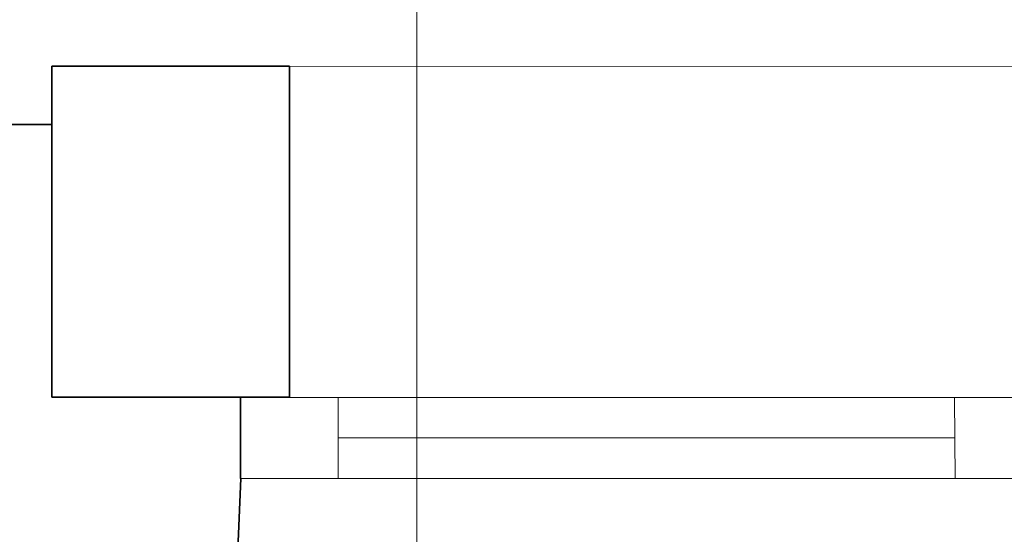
# Model space of a CAD drawing. Extents: x -297 to 573, y -46 to 548.
# Tile 154 of 256: x 108.64 to 122.73, y 458.41 to 465.78. Entities that reach past the tile are written whole.
import ezdxf

# ---------------------------------------------------------------- set-up
doc = ezdxf.new("R2010")
doc.units = 0
doc.layers.get('0').update_dxf_attribs({"lineweight": 35})
doc.layers.add('5_EG-BESTAND', color=7, linetype='Continuous', lineweight=25)
doc.layers.add('5_EG-NEU', color=7, linetype='Continuous', lineweight=25)
doc.layers.add('H_Ruecklauf_Beschriftung', color=5, linetype='Continuous', lineweight=18, true_color=0x0000ff)

# ---------------------------------------------------------------- blocks, each defined once
blk = doc.blocks.new('Referenz-A07ALD4Q1N', base_point=(-101.907, -12.836))
at = {"layer": '5_EG-BESTAND', "color": 0, "lineweight": 35}
for p, q in [((109.096, 465.116), (112.496, 465.117)), ((109.096, 460.376), (109.096, 465.116)), ((112.496, 465.117), (112.496, 460.377)), ((109.096, 464.281), (95.271, 464.281)), ((109.096, 460.376), (109.096, 464.281)), ((112.496, 460.377), (109.096, 460.376)), ((111.796, 460.374), (109.096, 460.376)), ((111.796, 459.214), (111.796, 460.374)), ((111.476, 452.074), (111.804, 459.214))]:
    blk.add_line(p, q, dxfattribs=at)
at = {"layer": '5_EG-BESTAND', "color": 0, "lineweight": 13}
blk.add_line((112.496, 465.117), (133.536, 465.105), dxfattribs=at)
at = {"layer": '5_EG-NEU', "color": 0, "lineweight": 13}
for p, q in [((111.796, 459.214), (111.796, 460.374)), ((111.796, 460.374), (113.196, 460.374)), ((113.196, 460.373), (132.836, 460.375)), ((113.196, 460.374), (113.196, 459.214)), ((113.196, 459.214), (113.196, 460.373)), ((122.012, 460.366), (122.021, 459.207)), ((113.196, 459.794), (122.016, 459.794)), ((113.196, 459.214), (111.796, 459.214)), ((132.836, 459.215), (113.196, 459.214))]:
    blk.add_line(p, q, dxfattribs=at)
blk = doc.blocks.new('Bauteilbeschriftung-A07ALD6C1N', base_point=(96.391, 452.065))
at = {"color": 0, "linetype": 'ByBlock', "lineweight": -2, "ltscale": 0.18}
blk.add_line((114.318, 471.993), (114.318, 452.065), dxfattribs=at)

msp = doc.modelspace()

# ---------------------------------------------------------------- block references
at = {"color": 251, "lineweight": 25, "ltscale": 0.25, "true_color": 0x585858}
msp.add_blockref('Referenz-A07ALD4Q1N', (-101.907, -12.836), dxfattribs=at)
at = {"layer": 'H_Ruecklauf_Beschriftung', "ltscale": 0.18}
msp.add_blockref('Bauteilbeschriftung-A07ALD6C1N', (96.391, 452.065), dxfattribs=at)

doc.saveas('drawing.dxf')
